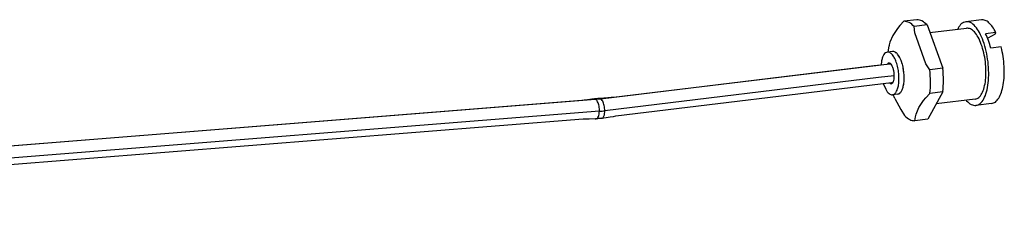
# Model space of a CAD drawing. Header units: inches. Extents: x -399 to 442, y -299 to 295.
# Tile 80 of 138: x 308 to 364, y -88 to -77. Entities that reach past the tile are written whole.
import ezdxf

# ---------------------------------------------------------------- set-up
doc = ezdxf.new("R2010")
doc.units = ezdxf.units.IN

# ---------------------------------------------------------------- blocks, each defined once
blk = doc.blocks.new('cable_2_2_2', base_point=(326.068, -112.2))
at = {"color": 1, "linetype": 'Continuous'}
for p, q in [((426.219, -102.163), (445.373, -99.851)), ((445.373, -99.851), (446.488, -99.716)), ((446.774, -100.558), (445.669, -100.691)), ((445.669, -100.691), (426.515, -103.003)), ((344.676, -108.631), (425.867, -102.198)), ((426.197, -102.152), (426.219, -102.163)), ((426.138, -103.041), (344.947, -109.474))]:
    blk.add_line(p, q, dxfattribs=at)
at = {"color": 7, "linetype": 'Continuous'}
for p, q in [((446.433, -99.744), (427.132, -102.073)), ((446.504, -99.732), (446.433, -99.744)), ((427.288, -103.365), (446.588, -101.035)), ((446.588, -101.035), (446.663, -101.03)), ((424.899, -102.298), (345.493, -108.59)), ((425.081, -102.269), (424.899, -102.298)), ((425.315, -102.237), (425.081, -102.269)), ((425.62, -102.198), (425.315, -102.237)), ((425.797, -102.178), (425.62, -102.198)), ((425.833, -102.176), (425.797, -102.178)), ((425.881, -102.174), (425.833, -102.176)), ((425.903, -102.175), (425.881, -102.174)), ((425.916, -102.177), (425.903, -102.175)), ((425.947, -102.174), (425.916, -102.177)), ((425.977, -102.171), (425.947, -102.174)), ((426.007, -102.167), (425.977, -102.171)), ((426.017, -102.164), (426.007, -102.167)), ((426.034, -102.159), (426.017, -102.164)), ((426.067, -102.153), (426.034, -102.159)), ((426.132, -102.144), (426.067, -102.153)), ((426.447, -102.117), (426.132, -102.144)), ((426.733, -102.096), (426.447, -102.117)), ((426.955, -102.082), (426.733, -102.096)), ((427.132, -102.073), (426.955, -102.082)), ((425.002, -103.597), (345.596, -109.889)), ((425.187, -103.596), (425.002, -103.597)), ((425.422, -103.591), (425.187, -103.596)), ((425.888, -103.575), (425.422, -103.591)), ((425.951, -103.568), (425.888, -103.575)), ((426.006, -103.56), (425.951, -103.568)), ((426.031, -103.555), (426.006, -103.56)), ((426.045, -103.551), (426.031, -103.555)), ((426.082, -103.548), (426.045, -103.551)), ((426.117, -103.545), (426.082, -103.548)), ((426.152, -103.541), (426.117, -103.545)), ((426.164, -103.542), (426.152, -103.541)), ((426.184, -103.542), (426.164, -103.542)), ((426.224, -103.54), (426.184, -103.542)), ((426.307, -103.533), (426.224, -103.54)), ((426.307, -103.533), (426.612, -103.485)), ((426.612, -103.485), (426.895, -103.438)), ((426.895, -103.438), (427.114, -103.399)), ((427.114, -103.399), (427.288, -103.365))]:
    blk.add_line(p, q, dxfattribs=at)
at = {"color": 1, "linetype": 'Continuous'}
for points, knots in [([(425.867, -102.198), (425.926, -102.193), (426.044, -102.183), (426.161, -102.169), (426.219, -102.163)], [0, 0, 0, 0, 0.1767656, 0.3539611, 0.3539611, 0.3539611, 0.3539611]), ([(426.138, -103.041), (426.139, -102.98), (426.139, -102.859), (426.115, -102.682), (426.075, -102.517), (426.019, -102.377), (425.955, -102.265), (425.894, -102.218), (425.867, -102.198)], [0, 0, 0, 0, 0.1812706, 0.3628835, 0.5347118, 0.6877178, 0.8153072, 0.9155106, 0.9155106, 0.9155106, 0.9155106]), ([(426.515, -103.003), (426.513, -102.943), (426.509, -102.822), (426.479, -102.645), (426.434, -102.481), (426.374, -102.342), (426.308, -102.23), (426.246, -102.183), (426.219, -102.163)], [0, 0, 0, 0, 0.180876, 0.3627706, 0.5354237, 0.6895815, 0.8183122, 0.9190974, 0.9190974, 0.9190974, 0.9190974]), ([(425.911, -103.572), (425.941, -103.558), (426.014, -103.524), (426.077, -103.396), (426.125, -103.234), (426.134, -103.108), (426.138, -103.041)], [0, 0, 0, 0, 0.0997646, 0.2338485, 0.4067584, 0.609632, 0.609632, 0.609632, 0.609632]), ([(426.138, -103.041), (426.201, -103.035), (426.327, -103.025), (426.452, -103.01), (426.515, -103.003)], [0, 0, 0, 0, 0.1891392, 0.3787383, 0.3787383, 0.3787383, 0.3787383]), ([(426.307, -103.533), (426.337, -103.52), (426.408, -103.488), (426.467, -103.359), (426.509, -103.197), (426.513, -103.071), (426.515, -103.003)], [0, 0, 0, 0, 0.0967648, 0.2279067, 0.3996793, 0.6033357, 0.6033357, 0.6033357, 0.6033357])]:
    blk.add_open_spline(points, degree=3, knots=knots, dxfattribs=at)
at = {"color": 7, "linetype": 'Continuous'}
for points, knots in [([(425.818, -103.555), (425.829, -103.561), (425.851, -103.572), (425.876, -103.574), (425.888, -103.575)], [0, 0, 0, 0, 0.03786736, 0.07302162, 0.07302162, 0.07302162, 0.07302162]), ([(425.888, -103.575), (425.891, -103.574), (425.899, -103.574), (425.907, -103.573), (425.911, -103.572)], [0, 0, 0, 0, 0.01149543, 0.02300018, 0.02300018, 0.02300018, 0.02300018]), ([(426.242, -103.525), (426.252, -103.529), (426.274, -103.536), (426.296, -103.534), (426.307, -103.533)], [0, 0, 0, 0, 0.03393728, 0.06613963, 0.06613963, 0.06613963, 0.06613963])]:
    blk.add_open_spline(points, degree=3, knots=knots, dxfattribs=at)
blk = doc.blocks.new('p2__167', base_point=(449.258, -102.666))
at = {"color": 7, "linetype": 'Continuous'}
for p, q in [((452.867, -96.651), (451.779, -96.782)), ((449.258, -97.54), (451.833, -97.229)), ((451.236, -97.234), (451.211, -97.304)), ((453.886, -97.54), (453.161, -97.627)), ((453.825, -97.648), (453.314, -97.927)), ((453.825, -97.648), (453.886, -97.54)), ((453.314, -97.927), (453.283, -97.943)), ((454.25, -98.547), (453.525, -98.635)), ((452.432, -102.193), (449.712, -102.522)), ((451.806, -102.269), (451.831, -102.309)), ((453.574, -102.509), (452.486, -102.64))]:
    blk.add_line(p, q, dxfattribs=at)
for points, knots in [([(451.779, -96.782), (451.674, -96.818), (451.438, -96.899), (451.308, -97.114), (451.236, -97.234)], [0, 0, 0, 0, 0.3220813, 0.7269964, 0.7269964, 0.7269964, 0.7269964]), ([(453.331, -99.591), (453.293, -99.337), (453.22, -98.843), (453.019, -98.157), (452.765, -97.568), (452.47, -97.129), (452.144, -96.818), (451.891, -96.793), (451.779, -96.782)], [0, 0, 0, 0, 0.769132, 1.495869, 2.141141, 2.676401, 3.093147, 3.422443, 3.422443, 3.422443, 3.422443]), ([(453.886, -97.54), (453.811, -97.403), (453.675, -97.153), (453.421, -96.861), (453.151, -96.665), (452.956, -96.656), (452.867, -96.651)], [0, 0, 0, 0, 0.46385, 0.850136, 1.162254, 1.424908, 1.424908, 1.424908, 1.424908]), ([(452.432, -102.193), (452.522, -102.162), (452.724, -102.091), (452.929, -101.772), (453.083, -101.355), (453.175, -100.824), (453.2, -100.223), (453.157, -99.588), (453.048, -98.96), (452.88, -98.382), (452.665, -97.888), (452.416, -97.52), (452.141, -97.259), (451.927, -97.238), (451.833, -97.229)], [0, 0, 0, 0, 0.277533, 0.628187, 1.078208, 1.62078, 2.232291, 2.880271, 3.528251, 4.139761, 4.682334, 5.132354, 5.483008, 5.760541, 5.760541, 5.760541, 5.760541]), ([(453.525, -98.635), (453.475, -98.454), (453.38, -98.109), (453.231, -97.783), (453.161, -97.627)], [0, 0, 0, 0, 0.561194, 1.073095, 1.073095, 1.073095, 1.073095]), ([(453.574, -102.509), (453.668, -102.478), (453.879, -102.411), (454.109, -102.103), (454.289, -101.692), (454.411, -101.165), (454.472, -100.557), (454.466, -99.896), (454.4, -99.216), (454.3, -98.769), (454.25, -98.547)], [0, 0, 0, 0, 0.292134, 0.649223, 1.099439, 1.642171, 2.261162, 2.931406, 3.623099, 4.304597, 4.304597, 4.304597, 4.304597]), ([(452.486, -102.64), (452.591, -102.603), (452.828, -102.521), (453.07, -102.148), (453.252, -101.66), (453.36, -101.039), (453.396, -100.334), (453.353, -99.843), (453.331, -99.591)], [0, 0, 0, 0, 0.325684, 0.736491, 1.263293, 1.898502, 2.614923, 3.374996, 3.374996, 3.374996, 3.374996]), ([(451.831, -102.309), (451.933, -102.415), (452.114, -102.604), (452.372, -102.629), (452.486, -102.64)], [0, 0, 0, 0, 0.4227274, 0.7556454, 0.7556454, 0.7556454, 0.7556454])]:
    blk.add_open_spline(points, degree=3, knots=knots, dxfattribs=at)
blk = doc.blocks.new('19S54A-270_01__168', base_point=(449.258, -102.666))
blk.add_blockref('p2__167', (449.258, -102.666))
blk = doc.blocks.new('p2__169', base_point=(446.339, -103.722))
at = {"color": 7, "linetype": 'Continuous'}
for p, q in [((447.162, -97.057), (446.991, -97.262)), ((447.445, -96.753), (447.162, -97.057)), ((448.351, -96.643), (447.445, -96.753)), ((449.066, -97.012), (448.16, -97.121)), ((448.199, -97.566), (448.16, -97.121)), ((449.066, -97.012), (450.163, -100.039)), ((446.666, -97.742), (446.469, -98.208)), ((446.991, -97.262), (446.666, -97.742)), ((448.983, -99.732), (448.199, -97.566)), ((446.339, -98.9), (446.412, -98.459)), ((446.423, -98.397), (446.412, -98.459)), ((446.469, -98.208), (446.423, -98.397)), ((446.82, -98.896), (446.806, -98.895)), ((446.9, -98.974), (446.82, -98.896)), ((447.063, -99.132), (447.042, -99.111)), ((447.131, -99.27), (447.063, -99.132)), ((447.271, -99.553), (447.247, -99.505)), ((447.315, -99.724), (447.271, -99.553)), ((449.256, -100.149), (448.983, -99.732)), ((447.412, -100.096), (447.392, -100.018)), ((447.428, -100.268), (447.412, -100.096)), ((447.465, -100.677), (447.456, -100.578)), ((450.163, -100.039), (449.256, -100.149)), ((447.387, -101.309), (447.421, -101.209)), ((447.421, -101.209), (447.429, -101.104)), ((447.452, -100.823), (447.465, -100.677)), ((446.815, -102.151), (446.698, -101.878)), ((447.05, -101.818), (447.084, -101.82)), ((447.084, -101.82), (447.127, -101.775)), ((448.987, -102.095), (449.269, -101.791)), ((450.175, -101.681), (449.117, -103.599)), ((450.175, -101.681), (449.269, -101.791)), ((446.815, -102.151), (447.222, -102.923)), ((448.491, -102.78), (448.816, -102.298)), ((448.816, -102.298), (448.987, -102.095)), ((447.222, -102.923), (447.495, -103.34)), ((448.247, -103.434), (448.294, -103.244)), ((448.294, -103.244), (448.491, -102.78)), ((448.211, -103.709), (448.247, -103.434)), ((449.117, -103.599), (448.211, -103.709))]:
    blk.add_line(p, q, dxfattribs=at)
for points, knots in [([(448.16, -97.121), (448.049, -97.009), (447.848, -96.808), (447.569, -96.77), (447.445, -96.753)], [0, 0, 0, 0, 0.4579548, 0.8245096, 0.8245096, 0.8245096, 0.8245096]), ([(449.066, -97.012), (448.955, -96.9), (448.754, -96.699), (448.475, -96.66), (448.351, -96.643)], [0, 0, 0, 0, 0.4579548, 0.8245096, 0.8245096, 0.8245096, 0.8245096]), ([(449.269, -101.791), (449.288, -101.524), (449.328, -100.977), (449.281, -100.43), (449.256, -100.149)], [0, 0, 0, 0, 0.799361, 1.644547, 1.644547, 1.644547, 1.644547]), ([(450.175, -101.681), (450.195, -101.415), (450.235, -100.867), (450.187, -100.32), (450.163, -100.039)], [0, 0, 0, 0, 0.799361, 1.644547, 1.644547, 1.644547, 1.644547]), ([(447.495, -103.34), (447.607, -103.452), (447.807, -103.653), (448.086, -103.692), (448.211, -103.709)], [0, 0, 0, 0, 0.4579548, 0.8245096, 0.8245096, 0.8245096, 0.8245096])]:
    blk.add_open_spline(points, degree=3, knots=knots, dxfattribs=at)
blk = doc.blocks.new('19S54A-270_02__170', base_point=(446.339, -103.722))
blk.add_blockref('p2__169', (446.339, -103.722))
blk = doc.blocks.new('23K102-270_03__171', base_point=(445.853, -101.894))
at = {"color": 7, "linetype": 'Continuous'}
for p, q in [((446.651, -98.862), (446.288, -98.906)), ((445.884, -99.509), (445.853, -99.814)), ((446.346, -99.685), (446.269, -99.764)), ((446.001, -101.106), (446.169, -101.507)), ((446.429, -101.055), (446.474, -101.098)), ((447.01, -101.84), (446.648, -101.884))]:
    blk.add_line(p, q, dxfattribs=at)
for points, knots in [([(446.288, -98.906), (446.243, -98.92), (446.144, -98.95), (446.031, -99.09), (445.939, -99.277), (445.903, -99.427), (445.884, -99.509)], [0, 0, 0, 0, 0.1392806, 0.306593, 0.5152231, 0.7662313, 0.7662313, 0.7662313, 0.7662313]), ([(447.094, -100.517), (447.08, -100.376), (447.053, -100.1), (446.955, -99.711), (446.825, -99.371), (446.668, -99.115), (446.492, -98.93), (446.35, -98.913), (446.288, -98.906)], [0, 0, 0, 0, 0.424072, 0.833031, 1.200625, 1.506462, 1.74207, 1.923637, 1.923637, 1.923637, 1.923637]), ([(447.457, -100.473), (447.443, -100.332), (447.415, -100.056), (447.318, -99.667), (447.187, -99.327), (447.03, -99.071), (446.854, -98.886), (446.713, -98.869), (446.651, -98.862)], [0, 0, 0, 0, 0.424073, 0.833034, 1.200629, 1.506466, 1.742074, 1.923641, 1.923641, 1.923641, 1.923641]), ([(446.775, -100.553), (446.771, -100.474), (446.763, -100.319), (446.715, -100.098), (446.645, -99.906), (446.559, -99.766), (446.455, -99.669), (446.379, -99.68), (446.346, -99.685)], [0, 0, 0, 0, 0.23509, 0.466512, 0.674264, 0.842721, 0.966477, 1.063298, 1.063298, 1.063298, 1.063298]), ([(446.474, -101.098), (446.5, -101.107), (446.552, -101.126), (446.637, -101.083), (446.698, -100.997), (446.743, -100.875), (446.771, -100.723), (446.773, -100.612), (446.775, -100.553)], [0, 0, 0, 0, 0.0808829, 0.1609901, 0.2618441, 0.3914554, 0.5480573, 0.7249092, 0.7249092, 0.7249092, 0.7249092]), ([(446.648, -101.884), (446.697, -101.868), (446.806, -101.832), (446.925, -101.67), (447.017, -101.454), (447.077, -101.177), (447.108, -100.858), (447.099, -100.634), (447.094, -100.517)], [0, 0, 0, 0, 0.151715, 0.338263, 0.574282, 0.858903, 1.182938, 1.532586, 1.532586, 1.532586, 1.532586]), ([(447.01, -101.84), (447.06, -101.824), (447.169, -101.789), (447.287, -101.626), (447.379, -101.41), (447.44, -101.133), (447.47, -100.815), (447.461, -100.59), (447.457, -100.473)], [0, 0, 0, 0, 0.151715, 0.338263, 0.574282, 0.858904, 1.182939, 1.532588, 1.532588, 1.532588, 1.532588]), ([(446.169, -101.507), (446.205, -101.566), (446.271, -101.674), (446.391, -101.798), (446.518, -101.88), (446.607, -101.883), (446.648, -101.884)], [0, 0, 0, 0, 0.2053362, 0.3773558, 0.5187589, 0.6404533, 0.6404533, 0.6404533, 0.6404533])]:
    blk.add_open_spline(points, degree=3, knots=knots, dxfattribs=at)
blk = doc.blocks.new('19S54A-270_ASM__172', base_point=(445.853, -103.722))
for name, p in [('19S54A-270_02__170', (446.339, -103.722)), ('19S54A-270_01__168', (449.258, -102.666)), ('23K102-270_03__171', (445.853, -101.894))]:
    blk.add_blockref(name, p)
blk = doc.blocks.new('19s54a-270_asm_stp_2_1_2', base_point=(445.853, -103.722))
blk.add_blockref('19S54A-270_ASM__172', (445.853, -103.722))
blk = doc.blocks.new('N2494-61602', base_point=(316.672, -113.914))
for name, p in [('19s54a-270_asm_stp_2_1_2', (445.853, -103.722)), ('cable_2_2_2', (326.068, -112.2))]:
    blk.add_blockref(name, p)
blk = doc.blocks.new('N2494-90112__404', base_point=(64.875, -291.434))
blk.add_blockref('N2494-61602', (316.672, -113.914))
blk = doc.blocks.new('gen2', base_point=(303.75, 141.25))
blk.add_blockref('N2494-90112__404', (64.875, -291.434))

msp = doc.modelspace()

# ---------------------------------------------------------------- block references
at = {"xscale": 0.8, "yscale": 0.8, "zscale": 0.8}
msp.add_blockref('gen2', (243, 113), dxfattribs=at)

doc.saveas('drawing.dxf')
